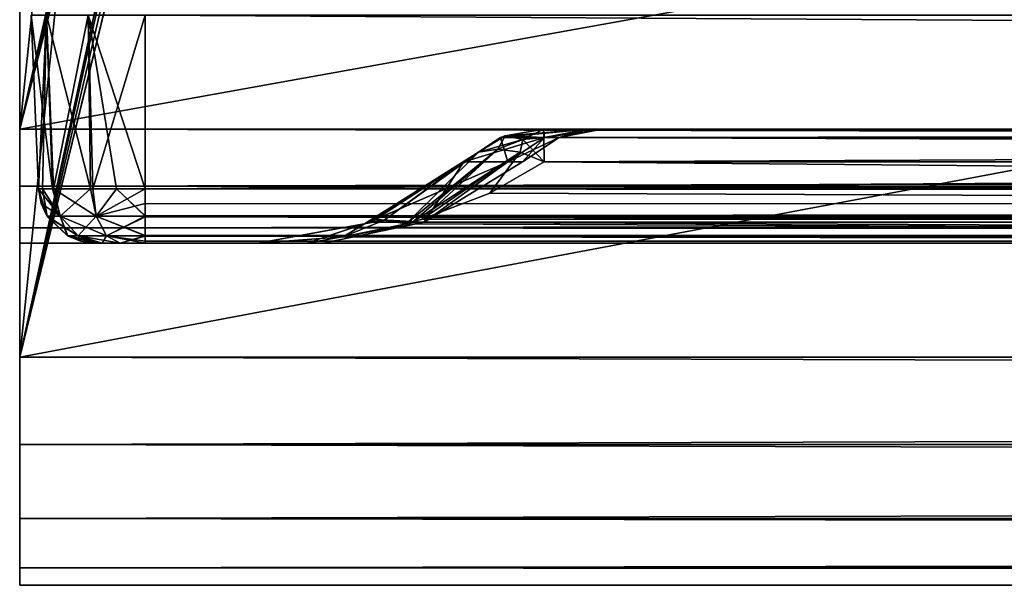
# Model space of a CAD drawing. Header units: millimetres. Extents: x -125 to 125, y -5 to 106.
# Tile 1 of 81: x -125 to -116, y -5 to 0. Entities that reach past the tile are written whole.
import ezdxf

# ---------------------------------------------------------------- set-up
doc = ezdxf.new("R2010")
doc.units = ezdxf.units.MM
doc.header["$LTSCALE"] = 65.185185
for name, color, linetype in [('2', 7, 'CONTINUOUS'), ('21', 7, 'CONTINUOUS'), ('240', 7, 'CONTINUOUS'), ('244', 7, 'CONTINUOUS'), ('245', 7, 'CONTINUOUS'), ('246', 7, 'CONTINUOUS'), ('247', 7, 'CONTINUOUS'), ('248', 7, 'CONTINUOUS'), ('250', 7, 'CONTINUOUS'), ('251', 7, 'CONTINUOUS'), ('252', 7, 'CONTINUOUS'), ('253', 7, 'CONTINUOUS'), ('254', 7, 'CONTINUOUS'), ('28', 7, 'CONTINUOUS'), ('29', 7, 'CONTINUOUS'), ('37', 7, 'CONTINUOUS'), ('68', 7, 'CONTINUOUS'), ('69', 7, 'CONTINUOUS'), ('70', 7, 'CONTINUOUS'), ('71', 7, 'CONTINUOUS'), ('72', 7, 'CONTINUOUS'), ('73', 7, 'CONTINUOUS'), ('74', 7, 'CONTINUOUS'), ('75', 7, 'CONTINUOUS'), ('76', 7, 'CONTINUOUS'), ('77', 7, 'CONTINUOUS'), ('78', 7, 'CONTINUOUS'), ('79', 7, 'CONTINUOUS'), ('80', 7, 'CONTINUOUS'), ('81', 7, 'CONTINUOUS'), ('82', 7, 'CONTINUOUS'), ('85', 7, 'CONTINUOUS'), ('86', 7, 'CONTINUOUS')]:
    doc.layers.add(name, color=color, linetype=linetype)

msp = doc.modelspace()

# ---------------------------------------------------------------- linework, layer by layer
at = {"layer": '2', "linetype": 'Continuous'}
for points in [[(123.9, -1.5218, 49.8336), (-123.9, -1.7586, 49.762), (123.9, -1.6513, 49.8106), (123.9, -1.5218, 49.8336)], [(-123.9, -1.5218, 49.8336), (-123.9, -1.7586, 49.762), (123.9, -1.5218, 49.8336), (-123.9, -1.5218, 49.8336)], [(123.9, -1.6513, 49.8106), (-123.9, -1.7586, 49.762), (123.9, -1.7623, 49.7597), (123.9, -1.6513, 49.8106)], [(-123.9, -1.7586, 49.762), (-123.9, -1.7623, 49.7597), (123.9, -1.7623, 49.7597), (-123.9, -1.7586, 49.762)], [(-123.9, -1.7623, 49.7597), (-123.9, -1.9334, 49.5834), (123.9, -1.768, 49.7561), (-123.9, -1.7623, 49.7597)], [(123.9, -1.7623, 49.7597), (-123.9, -1.7623, 49.7597), (123.9, -1.768, 49.7561), (123.9, -1.7623, 49.7597)], [(-123.9, -1.9334, 49.5834), (-41.0648, -1.9623, 49.5244), (123.9, -1.768, 49.7561), (-123.9, -1.9334, 49.5834)], [(-123.9, -1.9366, 49.5777), (-41.0648, -1.9623, 49.5244), (-123.9, -1.9334, 49.5834), (-123.9, -1.9366, 49.5777)], [(-123.9, -1.9827, 49.4644), (-41.0648, -1.9623, 49.5244), (-123.9, -1.9366, 49.5777), (-123.9, -1.9827, 49.4644)], [(-41.3469, -1.9705, 49.5032), (-41.0648, -1.9623, 49.5244), (-123.9, -1.9827, 49.4644), (-41.3469, -1.9705, 49.5032)], [(-41.4855, -1.9795, 49.4758), (-41.3469, -1.9705, 49.5032), (-123.9, -1.9827, 49.4644), (-41.4855, -1.9795, 49.4758)], [(-41.6112, -1.9888, 49.4393), (-41.4855, -1.9795, 49.4758), (-123.9, -1.9827, 49.4644), (-41.6112, -1.9888, 49.4393)], [(-123.9, -2, 49.334), (-41.6112, -1.9888, 49.4393), (-123.9, -1.9827, 49.4644), (-123.9, -2, 49.334)], [(-41.8371, -2, 49.334), (-41.6112, -1.9888, 49.4393), (-123.9, -2, 49.334), (-41.8371, -2, 49.334)]]:
    msp.add_3dface(points, dxfattribs=at)
at = {"layer": '21', "linetype": 'Continuous'}
for points in [[(-120.3952, -1.2857, 46.1317), (-60.7776, -1.8146, 46.5297), (-120.8746, -1.5604, 46.4698), (-120.3952, -1.2857, 46.1317)], [(-60.1982, -1.2857, 45.7223), (-60.7776, -1.8146, 46.5297), (-120.3952, -1.2857, 46.1317), (-60.1982, -1.2857, 45.7223)], [(-120.8746, -1.5604, 46.4698), (-60.7776, -1.8146, 46.5297), (-121.4676, -1.7899, 46.888), (-120.8746, -1.5604, 46.4698)], [(-121.608, -1.8303, 46.987), (-121.551, -1.8145, 46.9469), (-82.3844, -2, 47.5911), (-121.608, -1.8303, 46.987)], [(-60.7776, -1.8146, 46.5297), (-121.551, -1.8145, 46.9469), (-121.4676, -1.7899, 46.888), (-60.7776, -1.8146, 46.5297)], [(-121.551, -1.8145, 46.9469), (-60.7776, -1.8146, 46.5297), (-82.3844, -2, 47.5911), (-121.551, -1.8145, 46.9469)], [(-122.1596, -1.945, 47.3759), (-121.608, -1.8303, 46.987), (-82.3844, -2, 47.5911), (-122.1596, -1.945, 47.3759)], [(-122.9094, -2, 47.9044), (-122.1596, -1.945, 47.3759), (-82.3844, -2, 47.5911), (-122.9094, -2, 47.9044)]]:
    msp.add_3dface(points, dxfattribs=at)
at = {"layer": '240', "linetype": 'Continuous'}
for points in [[(-125, -1, 52.5), (-125, 104, 55.5), (-125, 102, 52.5), (-125, -1, 52.5)], [(-125, 104, -55.5), (-125, -3, -55.5), (-125, 102, -52.5), (-125, 104, -55.5)], [(-125, -3, 55.5), (-125, 104, 55.5), (-125, -1, 52.5), (-125, -3, 55.5)], [(-125, 102, -52.5), (-125, -3, -55.5), (-125, -1, -52.5), (-125, 102, -52.5)], [(-125, -1.5, 52.366), (-125, -3, 55.5), (-125, -1, 52.5), (-125, -1.5, 52.366)], [(-125, -1, -52.5), (-125, -3, -55.5), (-125, -1.5, -52.366), (-125, -1, -52.5)], [(-125, -1.5, -52.366), (-125, -3, -55.5), (-125, -1.866, -52), (-125, -1.5, -52.366)], [(-125, -1.866, 52), (-125, -3, 55.5), (-125, -1.5, 52.366), (-125, -1.866, 52)], [(-125, -1.866, -52), (-125, -3, -55.5), (-125, -2, -51.5), (-125, -1.866, -52)], [(-125, -2, 51.5), (-125, -3, 55.5), (-125, -1.866, 52), (-125, -2, 51.5)], [(-125, -2, -51.5), (-125, -3, -55.5), (-125, -2, 51.5), (-125, -2, -51.5)], [(-125, -3, -55.5), (-125, -3, 55.5), (-125, -2, 51.5), (-125, -3, -55.5)], [(-125, -3.7648, -55.348), (-125, -3, 55.5), (-125, -3, -55.5), (-125, -3.7648, -55.348)], [(-125, -3.7653, 55.3478), (-125, -3, 55.5), (-125, -3.7648, -55.348), (-125, -3.7653, 55.3478)], [(-125, -4.4135, -54.9149), (-125, -3.7653, 55.3478), (-125, -3.7648, -55.348), (-125, -4.4135, -54.9149)], [(-125, -4.4149, 54.9135), (-125, -3.7653, 55.3478), (-125, -4.4135, -54.9149), (-125, -4.4149, 54.9135)], [(-125, -4.8478, -54.2653), (-125, -4.4149, 54.9135), (-125, -4.4135, -54.9149), (-125, -4.8478, -54.2653)], [(-125, -4.848, 54.2648), (-125, -4.4149, 54.9135), (-125, -4.8478, -54.2653), (-125, -4.848, 54.2648)], [(-125, -5, -53.5), (-125, -4.848, 54.2648), (-125, -4.8478, -54.2653), (-125, -5, -53.5)], [(-125, -5, 53.5), (-125, -4.848, 54.2648), (-125, -5, -53.5), (-125, -5, 53.5)]]:
    msp.add_3dface(points, dxfattribs=at)
at = {"layer": '244', "linetype": 'Continuous'}
for points in [[(-125, -3, -55.5), (-125, 104, -55.5), (-115, 95, -55.5), (-125, -3, -55.5)], [(-115, 43, -55.5), (-125, -3, -55.5), (-115, 95, -55.5), (-115, 43, -55.5)], [(-114.866, 42.5, -55.5), (-125, -3, -55.5), (-115, 43, -55.5), (-114.866, 42.5, -55.5)], [(-114.5, 42.134, -55.5), (-125, -3, -55.5), (-114.866, 42.5, -55.5), (-114.5, 42.134, -55.5)], [(-114, 42, -55.5), (-125, -3, -55.5), (-114.5, 42.134, -55.5), (-114, 42, -55.5)], [(114, 42, -55.5), (-125, -3, -55.5), (-114, 42, -55.5), (114, 42, -55.5)], [(125, -3, -55.5), (-125, -3, -55.5), (114, 42, -55.5), (125, -3, -55.5)]]:
    msp.add_3dface(points, dxfattribs=at)
at = {"layer": '245', "linetype": 'Continuous'}
for points in [[(-125, -3, -55.5), (125, -3, -55.5), (125, -3.7653, -55.3478), (-125, -3, -55.5)], [(-125, -3.7648, -55.348), (-125, -3, -55.5), (125, -3.7653, -55.3478), (-125, -3.7648, -55.348)], [(-125, -4.4135, -54.9149), (-125, -3.7648, -55.348), (125, -3.7653, -55.3478), (-125, -4.4135, -54.9149)], [(125, -4.4149, -54.9135), (-125, -4.4135, -54.9149), (125, -3.7653, -55.3478), (125, -4.4149, -54.9135)], [(-125, -4.8478, -54.2653), (-125, -4.4135, -54.9149), (125, -4.4149, -54.9135), (-125, -4.8478, -54.2653)], [(125, -4.848, -54.2648), (-125, -4.8478, -54.2653), (125, -4.4149, -54.9135), (125, -4.848, -54.2648)], [(125, -5, -53.5), (-125, -4.8478, -54.2653), (125, -4.848, -54.2648), (125, -5, -53.5)], [(-125, -5, -53.5), (-125, -4.8478, -54.2653), (125, -5, -53.5), (-125, -5, -53.5)]]:
    msp.add_3dface(points, dxfattribs=at)
at = {"layer": '246', "linetype": 'Continuous'}
for points in [[(73.1459, -5, -2.4111), (-125, -5, 53.5), (-110.658, -5, 39.09), (73.1459, -5, -2.4111)], [(-110.658, -5, 39.09), (-125, -5, 53.5), (-111.3884, -5, 39.5785), (-110.658, -5, 39.09)], [(-111.3884, -5, 39.5785), (-125, -5, 53.5), (-112.25, -5, 39.75), (-111.3884, -5, 39.5785)], [(-112.25, -5, 39.75), (-125, -5, 53.5), (-113.111, -5, 39.5788), (-112.25, -5, 39.75)], [(-113.111, -5, 39.5788), (-125, -5, 53.5), (-113.8415, -5, 39.0905), (-113.111, -5, 39.5788)], [(-113.8415, -5, 39.0905), (-125, -5, 53.5), (-114.3287, -5, 38.361), (-113.8415, -5, 39.0905)], [(-114.3287, -5, 38.361), (-125, -5, 53.5), (-114.5, -5, 37.5001), (-114.3287, -5, 38.361)], [(-114.5, -5, 37.5001), (-125, -5, 53.5), (-114.5, -5, -37.4999), (-114.5, -5, 37.5001)], [(-125, -5, -53.5), (125, -5, -53.5), (-112.25, -5, -39.75), (-125, -5, -53.5)], [(-125, -5, -53.5), (-112.25, -5, -39.75), (-113.1116, -5, -39.5785), (-125, -5, -53.5)], [(-114.5, -5, -37.4999), (-125, -5, -53.5), (-114.329, -5, -38.3605), (-114.5, -5, -37.4999)], [(-114.329, -5, -38.3605), (-125, -5, -53.5), (-113.842, -5, -39.09), (-114.329, -5, -38.3605)], [(-113.842, -5, -39.09), (-125, -5, -53.5), (-113.1116, -5, -39.5785), (-113.842, -5, -39.09)], [(-125, -5, 53.5), (-125, -5, -53.5), (-114.5, -5, -37.4999), (-125, -5, 53.5)], [(125, -5, 53.5), (-125, -5, 53.5), (112.25, -5, 39.75), (125, -5, 53.5)], [(112.25, -5, 39.75), (-125, -5, 53.5), (111.389, -5, 39.5788), (112.25, -5, 39.75)], [(111.389, -5, 39.5788), (-125, -5, 53.5), (110.6585, -5, 39.0905), (111.389, -5, 39.5788)], [(110.6585, -5, 39.0905), (-125, -5, 53.5), (110.1713, -5, 38.361), (110.6585, -5, 39.0905)], [(110.1713, -5, 38.361), (-125, -5, 53.5), (110, -5, 37.5001), (110.1713, -5, 38.361)], [(110, -5, 37.5001), (-125, -5, 53.5), (97.7869, -5, 19.4187), (110, -5, 37.5001)], [(97.7869, -5, 19.4187), (-125, -5, 53.5), (93, -5, 20), (97.7869, -5, 19.4187)], [(93, -5, 20), (-125, -5, 53.5), (88.214, -5, 19.4189), (93, -5, 20)], [(88.214, -5, 19.4189), (-125, -5, 53.5), (83.705, -5, 17.7088), (88.214, -5, 19.4189)], [(83.705, -5, 17.7088), (-125, -5, 53.5), (79.7371, -5, 14.9698), (83.705, -5, 17.7088)], [(79.7371, -5, 14.9698), (-125, -5, 53.5), (76.5399, -5, 11.3607), (79.7371, -5, 14.9698)], [(76.5399, -5, 11.3607), (-125, -5, 53.5), (74.2996, -5, 7.0918), (76.5399, -5, 11.3607)], [(74.2996, -5, 7.0918), (-125, -5, 53.5), (73.1457, -5, 2.4098), (74.2996, -5, 7.0918)], [(73.1457, -5, 2.4098), (-125, -5, 53.5), (73.1459, -5, -2.4111), (73.1457, -5, 2.4098)]]:
    msp.add_3dface(points, dxfattribs=at)
at = {"layer": '247', "linetype": 'Continuous'}
for points in [[(-125, -3, 55.5), (-125, -3.7653, 55.3478), (125, -3, 55.5), (-125, -3, 55.5)], [(125, -3, 55.5), (-125, -3.7653, 55.3478), (125, -3.7648, 55.348), (125, -3, 55.5)], [(125, -3.7648, 55.348), (-125, -3.7653, 55.3478), (125, -4.4135, 54.9149), (125, -3.7648, 55.348)], [(-125, -3.7653, 55.3478), (-125, -4.4149, 54.9135), (125, -4.4135, 54.9149), (-125, -3.7653, 55.3478)], [(125, -4.4135, 54.9149), (-125, -4.4149, 54.9135), (125, -4.8478, 54.2653), (125, -4.4135, 54.9149)], [(-125, -4.4149, 54.9135), (-125, -4.848, 54.2648), (125, -4.8478, 54.2653), (-125, -4.4149, 54.9135)], [(-125, -5, 53.5), (125, -5, 53.5), (125, -4.8478, 54.2653), (-125, -5, 53.5)], [(-125, -4.848, 54.2648), (-125, -5, 53.5), (125, -4.8478, 54.2653), (-125, -4.848, 54.2648)]]:
    msp.add_3dface(points, dxfattribs=at)
at = {"layer": '248', "linetype": 'Continuous'}
for points in [[(-125, 104, 55.5), (-125, -3, 55.5), (-115, 43, 55.5), (-125, 104, 55.5)], [(-115, 43, 55.5), (-125, -3, 55.5), (-114.866, 42.5, 55.5), (-115, 43, 55.5)], [(-114.866, 42.5, 55.5), (-125, -3, 55.5), (-114.5, 42.134, 55.5), (-114.866, 42.5, 55.5)], [(-114.5, 42.134, 55.5), (-125, -3, 55.5), (-114, 42, 55.5), (-114.5, 42.134, 55.5)], [(-125, -3, 55.5), (125, -3, 55.5), (-114, 42, 55.5), (-125, -3, 55.5)]]:
    msp.add_3dface(points, dxfattribs=at)
at = {"layer": '250', "linetype": 'Continuous'}
for points in [[(-125, 102, -52.5), (-125, -1, -52.5), (-115, 43, -52.5), (-125, 102, -52.5)], [(-115, 43, -52.5), (-125, -1, -52.5), (-114.866, 42.5, -52.5), (-115, 43, -52.5)], [(-114.866, 42.5, -52.5), (-125, -1, -52.5), (-114.5, 42.134, -52.5), (-114.866, 42.5, -52.5)], [(-114.5, 42.134, -52.5), (-125, -1, -52.5), (-114, 42, -52.5), (-114.5, 42.134, -52.5)], [(-125, -1, -52.5), (125, -1, -52.5), (-114, 42, -52.5), (-125, -1, -52.5)]]:
    msp.add_3dface(points, dxfattribs=at)
at = {"layer": '251', "linetype": 'Continuous'}
for points in [[(125, -1, -52.5), (-125, -1.5, -52.366), (125, -1.5, -52.366), (125, -1, -52.5)], [(-125, -1, -52.5), (-125, -1.5, -52.366), (125, -1, -52.5), (-125, -1, -52.5)], [(-125, -1.5, -52.366), (-125, -1.866, -52), (125, -1.866, -52), (-125, -1.5, -52.366)], [(-125, -1.5, -52.366), (125, -1.866, -52), (125, -1.5, -52.366), (-125, -1.5, -52.366)], [(-125, -1.866, -52), (-125, -2, -51.5), (125, -1.866, -52), (-125, -1.866, -52)], [(-125, -2, -51.5), (125, -2, -51.5), (125, -1.866, -52), (-125, -2, -51.5)]]:
    msp.add_3dface(points, dxfattribs=at)
at = {"layer": '252', "linetype": 'Continuous'}
for points in [[(74.2996, -2, -7.0918), (-125, -2, -51.5), (73.1457, -2, -2.4098), (74.2996, -2, -7.0918)], [(73.1457, -2, -2.4098), (-125, -2, -51.5), (73.1459, -2, 2.4111), (73.1457, -2, -2.4098)], [(73.1459, -2, 2.4111), (-125, -2, -51.5), (-110.658, -2, -39.09), (73.1459, -2, 2.4111)], [(76.5399, -2, -11.3607), (-125, -2, -51.5), (74.2996, -2, -7.0918), (76.5399, -2, -11.3607)], [(79.7371, -2, -14.9698), (-125, -2, -51.5), (76.5399, -2, -11.3607), (79.7371, -2, -14.9698)], [(83.705, -2, -17.7088), (-125, -2, -51.5), (79.7371, -2, -14.9698), (83.705, -2, -17.7088)], [(88.214, -2, -19.4189), (-125, -2, -51.5), (83.705, -2, -17.7088), (88.214, -2, -19.4189)], [(93, -2, -20), (-125, -2, -51.5), (88.214, -2, -19.4189), (93, -2, -20)], [(112.25, -2, -39.75), (-125, -2, -51.5), (111.389, -2, -39.5788), (112.25, -2, -39.75)], [(111.389, -2, -39.5788), (-125, -2, -51.5), (110.6585, -2, -39.0905), (111.389, -2, -39.5788)], [(110.6585, -2, -39.0905), (-125, -2, -51.5), (110.1713, -2, -38.361), (110.6585, -2, -39.0905)], [(110.1713, -2, -38.361), (-125, -2, -51.5), (110, -2, -37.5001), (110.1713, -2, -38.361)], [(-125, -2, -51.5), (-114.5, -2, 37.4999), (-114.5, -2, -37.5001), (-125, -2, -51.5)], [(97.7869, -2, -19.4187), (-125, -2, -51.5), (93, -2, -20), (97.7869, -2, -19.4187)], [(-125, -2, -51.5), (97.7869, -2, -19.4187), (110, -2, -37.5001), (-125, -2, -51.5)], [(-125, -2, -51.5), (-125, -2, 51.5), (-114.5, -2, 37.4999), (-125, -2, -51.5)], [(125, -2, -51.5), (-125, -2, -51.5), (112.25, -2, -39.75), (125, -2, -51.5)], [(-114.3287, -2, -38.361), (-125, -2, -51.5), (-114.5, -2, -37.5001), (-114.3287, -2, -38.361)], [(-125, -2, 51.5), (125, -2, 51.5), (-112.25, -2, 39.75), (-125, -2, 51.5)], [(-125, -2, 51.5), (-112.25, -2, 39.75), (-113.1116, -2, 39.5785), (-125, -2, 51.5)], [(-114.5, -2, 37.4999), (-125, -2, 51.5), (-114.329, -2, 38.3605), (-114.5, -2, 37.4999)], [(-114.329, -2, 38.3605), (-125, -2, 51.5), (-113.842, -2, 39.09), (-114.329, -2, 38.3605)], [(-113.842, -2, 39.09), (-125, -2, 51.5), (-113.1116, -2, 39.5785), (-113.842, -2, 39.09)], [(-110.658, -2, -39.09), (-125, -2, -51.5), (-111.3884, -2, -39.5785), (-110.658, -2, -39.09)], [(-111.3884, -2, -39.5785), (-125, -2, -51.5), (-112.25, -2, -39.75), (-111.3884, -2, -39.5785)], [(-112.25, -2, -39.75), (-125, -2, -51.5), (-113.111, -2, -39.5788), (-112.25, -2, -39.75)], [(-113.111, -2, -39.5788), (-125, -2, -51.5), (-113.8415, -2, -39.0905), (-113.111, -2, -39.5788)], [(-113.8415, -2, -39.0905), (-125, -2, -51.5), (-114.3287, -2, -38.361), (-113.8415, -2, -39.0905)]]:
    msp.add_3dface(points, dxfattribs=at)
at = {"layer": '253', "linetype": 'Continuous'}
for points in [[(-125, -1, 52.5), (125, -1, 52.5), (125, -1.5, 52.366), (-125, -1, 52.5)], [(-125, -1.5, 52.366), (-125, -1, 52.5), (125, -1.5, 52.366), (-125, -1.5, 52.366)], [(-125, -1.866, 52), (125, -1.5, 52.366), (125, -1.866, 52), (-125, -1.866, 52)], [(-125, -1.866, 52), (-125, -1.5, 52.366), (125, -1.5, 52.366), (-125, -1.866, 52)], [(-125, -1.866, 52), (125, -1.866, 52), (125, -2, 51.5), (-125, -1.866, 52)], [(-125, -2, 51.5), (-125, -1.866, 52), (125, -2, 51.5), (-125, -2, 51.5)]]:
    msp.add_3dface(points, dxfattribs=at)
at = {"layer": '254', "linetype": 'Continuous'}
for points in [[(-125, -1, 52.5), (-125, 102, 52.5), (-115, 95, 52.5), (-125, -1, 52.5)], [(-115, 43, 52.5), (-125, -1, 52.5), (-115, 95, 52.5), (-115, 43, 52.5)], [(-114.866, 42.5, 52.5), (-125, -1, 52.5), (-115, 43, 52.5), (-114.866, 42.5, 52.5)], [(-114.5, 42.134, 52.5), (-125, -1, 52.5), (-114.866, 42.5, 52.5), (-114.5, 42.134, 52.5)], [(-114, 42, 52.5), (-125, -1, 52.5), (-114.5, 42.134, 52.5), (-114, 42, 52.5)], [(114, 42, 52.5), (-125, -1, 52.5), (-114, 42, 52.5), (114, 42, 52.5)], [(125, -1, 52.5), (-125, -1, 52.5), (114, 42, 52.5), (125, -1, 52.5)]]:
    msp.add_3dface(points, dxfattribs=at)
at = {"layer": '28', "linetype": 'Continuous'}
for points in [[(-120.3982, -1.0742, -45.8098), (-72.2395, -1.0742, -45.4605), (-120.4016, -1, -45.4319), (-120.3982, -1.0742, -45.8098)], [(-120.4016, -1, -45.4319), (-72.2395, -1.0742, -45.4605), (-60.2014, -1, -45.0225), (-120.4016, -1, -45.4319)], [(-120.3982, -1.0742, -45.8098), (-120.3952, -1.2857, -46.1317), (-60.1982, -1.2857, -45.7223), (-120.3982, -1.0742, -45.8098)], [(-72.2395, -1.0742, -45.4605), (-120.3982, -1.0742, -45.8098), (-60.1982, -1.2857, -45.7223), (-72.2395, -1.0742, -45.4605)]]:
    msp.add_3dface(points, dxfattribs=at)
at = {"layer": '29', "linetype": 'Continuous'}
for points in [[(-60.7776, -1.8146, -46.5297), (-120.3952, -1.2857, -46.1317), (-120.8747, -1.5605, -46.4699), (-60.7776, -1.8146, -46.5297)], [(-60.1982, -1.2857, -45.7223), (-120.3952, -1.2857, -46.1317), (-60.7776, -1.8146, -46.5297), (-60.1982, -1.2857, -45.7223)], [(-121.4677, -1.79, -46.8881), (-60.7776, -1.8146, -46.5297), (-120.8747, -1.5605, -46.4699), (-121.4677, -1.79, -46.8881)], [(-121.608, -1.8303, -46.987), (-82.3844, -2, -47.5911), (-121.551, -1.8145, -46.9469), (-121.608, -1.8303, -46.987)], [(-121.551, -1.8145, -46.9469), (-60.7776, -1.8146, -46.5297), (-121.4677, -1.79, -46.8881), (-121.551, -1.8145, -46.9469)], [(-121.551, -1.8145, -46.9469), (-82.3844, -2, -47.5911), (-60.7776, -1.8146, -46.5297), (-121.551, -1.8145, -46.9469)], [(-122.1596, -1.945, -47.3759), (-82.3844, -2, -47.5911), (-121.608, -1.8303, -46.987), (-122.1596, -1.945, -47.3759)], [(-122.9094, -2, -47.9044), (-82.3844, -2, -47.5911), (-122.1596, -1.945, -47.3759), (-122.9094, -2, -47.9044)]]:
    msp.add_3dface(points, dxfattribs=at)
at = {"layer": '37', "linetype": 'Continuous'}
for points in [[(123.9, -1.5218, -49.8336), (123.9, -1.7586, -49.762), (-123.9, -1.5218, -49.8336), (123.9, -1.5218, -49.8336)], [(-123.9, -1.5218, -49.8336), (123.9, -1.7586, -49.762), (-123.9, -1.6513, -49.8106), (-123.9, -1.5218, -49.8336)], [(-123.9, -1.6513, -49.8106), (123.9, -1.7586, -49.762), (-123.9, -1.7623, -49.7597), (-123.9, -1.6513, -49.8106)], [(123.9, -1.7586, -49.762), (123.9, -1.7623, -49.7597), (-123.9, -1.7623, -49.7597), (123.9, -1.7586, -49.762)], [(123.9, -1.7623, -49.7597), (123.9, -1.9334, -49.5834), (-123.9, -1.768, -49.7561), (123.9, -1.7623, -49.7597)], [(-123.9, -1.7623, -49.7597), (123.9, -1.7623, -49.7597), (-123.9, -1.768, -49.7561), (-123.9, -1.7623, -49.7597)], [(-38.9352, -1.9623, -49.5244), (-41.0648, -1.9623, -49.5244), (-123.9, -1.768, -49.7561), (-38.9352, -1.9623, -49.5244)], [(38.9352, -1.9623, -49.5244), (-123.9, -1.768, -49.7561), (41.0648, -1.9623, -49.5244), (38.9352, -1.9623, -49.5244)], [(38.9352, -1.9623, -49.5244), (-38.9352, -1.9623, -49.5244), (-123.9, -1.768, -49.7561), (38.9352, -1.9623, -49.5244)], [(123.9, -1.9334, -49.5834), (41.0648, -1.9623, -49.5244), (-123.9, -1.768, -49.7561), (123.9, -1.9334, -49.5834)], [(-123.9, -1.9366, -49.5777), (-123.9, -1.768, -49.7561), (-41.0648, -1.9623, -49.5244), (-123.9, -1.9366, -49.5777)], [(-123.9, -1.9388, -49.5737), (-123.9, -1.9366, -49.5777), (-41.0648, -1.9623, -49.5244), (-123.9, -1.9388, -49.5737)], [(-123.9, -1.9388, -49.5737), (-41.8371, -2, -49.334), (-123.9, -2, -49.334), (-123.9, -1.9388, -49.5737)], [(-41.6112, -1.9888, -49.4393), (-41.8371, -2, -49.334), (-123.9, -1.9388, -49.5737), (-41.6112, -1.9888, -49.4393)], [(-41.0648, -1.9623, -49.5244), (-41.3469, -1.9705, -49.5032), (-123.9, -1.9388, -49.5737), (-41.0648, -1.9623, -49.5244)], [(-41.3469, -1.9705, -49.5032), (-41.4856, -1.9795, -49.4758), (-123.9, -1.9388, -49.5737), (-41.3469, -1.9705, -49.5032)], [(-41.4856, -1.9795, -49.4758), (-41.6112, -1.9888, -49.4393), (-123.9, -1.9388, -49.5737), (-41.4856, -1.9795, -49.4758)]]:
    msp.add_3dface(points, dxfattribs=at)
at = {"layer": '68', "linetype": 'Continuous'}
for points in [[(123.9, -1.5218, 49.8336), (123.9, 0, 49.9), (-123.9, 0, 49.9), (123.9, -1.5218, 49.8336)], [(-123.9, -1.5218, 49.8336), (123.9, -1.5218, 49.8336), (-123.9, 0, 49.9), (-123.9, -1.5218, 49.8336)]]:
    msp.add_3dface(points, dxfattribs=at)
at = {"layer": '69', "linetype": 'Continuous'}
for points in [[(-124.766, 0, 49.4), (-124.9, 0, 48.9), (-124.7131, -1.5218, 49.3586), (-124.766, 0, 49.4)], [(-124.9, 0, 48.9), (-124.8336, -1.5218, 48.9), (-124.7131, -1.5218, 49.3586), (-124.9, 0, 48.9)], [(-124.3782, -1.5218, 49.7018), (-124.766, 0, 49.4), (-124.7131, -1.5218, 49.3586), (-124.3782, -1.5218, 49.7018)], [(-124.4, 0, 49.766), (-124.766, 0, 49.4), (-124.3782, -1.5218, 49.7018), (-124.4, 0, 49.766)], [(-124.1496, -1.5218, 49.7996), (-124.4, 0, 49.766), (-124.3782, -1.5218, 49.7018), (-124.1496, -1.5218, 49.7996)], [(-123.9, -1.5218, 49.8336), (-123.9, 0, 49.9), (-124.4, 0, 49.766), (-123.9, -1.5218, 49.8336)], [(-123.9, -1.5218, 49.8336), (-124.4, 0, 49.766), (-124.1496, -1.5218, 49.7996), (-123.9, -1.5218, 49.8336)]]:
    msp.add_3dface(points, dxfattribs=at)
at = {"layer": '70', "linetype": 'Continuous'}
for points in [[(-124.6445, -1.7623, 49.3299), (-124.8336, -1.5218, 48.9), (-124.8106, -1.6513, 48.9), (-124.6445, -1.7623, 49.3299)], [(-124.7131, -1.5218, 49.3586), (-124.8336, -1.5218, 48.9), (-124.6445, -1.7623, 49.3299), (-124.7131, -1.5218, 49.3586)], [(-124.3782, -1.5218, 49.7018), (-124.7131, -1.5218, 49.3586), (-124.6445, -1.7623, 49.3299), (-124.3782, -1.5218, 49.7018)], [(-124.3782, -1.5218, 49.7018), (-124.6445, -1.7623, 49.3299), (-124.3299, -1.7623, 49.6445), (-124.3782, -1.5218, 49.7018)], [(-124.1496, -1.5218, 49.7996), (-124.3782, -1.5218, 49.7018), (-124.3299, -1.7623, 49.6445), (-124.1496, -1.5218, 49.7996)], [(-123.9, -1.7623, 49.7597), (-124.1496, -1.5218, 49.7996), (-124.3299, -1.7623, 49.6445), (-123.9, -1.7623, 49.7597)], [(-123.9, -1.7623, 49.7597), (-123.9, -1.7586, 49.762), (-124.1496, -1.5218, 49.7996), (-123.9, -1.7623, 49.7597)], [(-123.9, -1.7586, 49.762), (-123.9, -1.5218, 49.8336), (-124.1496, -1.5218, 49.7996), (-123.9, -1.7586, 49.762)], [(-124.7597, -1.7623, 48.9), (-124.6445, -1.7623, 49.3299), (-124.8106, -1.6513, 48.9), (-124.7597, -1.7623, 48.9)], [(-124.7597, -1.7623, 48.9), (-124.4869, -1.9366, 49.2389), (-124.6445, -1.7623, 49.3299), (-124.7597, -1.7623, 48.9)], [(-124.7561, -1.768, 48.9), (-124.4869, -1.9366, 49.2389), (-124.7597, -1.7623, 48.9), (-124.7561, -1.768, 48.9)], [(-124.5777, -1.9366, 48.9), (-124.4869, -1.9366, 49.2389), (-124.7561, -1.768, 48.9), (-124.5777, -1.9366, 48.9)], [(-124.6445, -1.7623, 49.3299), (-124.2389, -1.9366, 49.4869), (-124.3299, -1.7623, 49.6445), (-124.6445, -1.7623, 49.3299)], [(-124.4869, -1.9366, 49.2389), (-124.2389, -1.9366, 49.4869), (-124.6445, -1.7623, 49.3299), (-124.4869, -1.9366, 49.2389)], [(-124.2389, -1.9366, 49.4869), (-123.9, -1.9366, 49.5777), (-124.3299, -1.7623, 49.6445), (-124.2389, -1.9366, 49.4869)], [(-123.9, -1.9366, 49.5777), (-123.9, -1.9334, 49.5834), (-124.3299, -1.7623, 49.6445), (-123.9, -1.9366, 49.5777)], [(-123.9, -1.9334, 49.5834), (-123.9, -1.7623, 49.7597), (-124.3299, -1.7623, 49.6445), (-123.9, -1.9334, 49.5834)], [(-124.4869, -1.9366, 49.2389), (-124.5777, -1.9366, 48.9), (-124.2758, -2, 49.1171), (-124.4869, -1.9366, 49.2389)], [(-124.5777, -1.9366, 48.9), (-124.5737, -1.9388, 48.9), (-124.2758, -2, 49.1171), (-124.5777, -1.9366, 48.9)], [(-124.5737, -1.9388, 48.9), (-124.334, -2, 48.9), (-124.2758, -2, 49.1171), (-124.5737, -1.9388, 48.9)], [(-124.1171, -2, 49.2758), (-124.4869, -1.9366, 49.2389), (-124.2758, -2, 49.1171), (-124.1171, -2, 49.2758)], [(-124.2389, -1.9366, 49.4869), (-124.4869, -1.9366, 49.2389), (-124.1171, -2, 49.2758), (-124.2389, -1.9366, 49.4869)], [(-123.9, -1.9827, 49.4644), (-123.9, -1.9366, 49.5777), (-124.2389, -1.9366, 49.4869), (-123.9, -1.9827, 49.4644)], [(-123.9, -2, 49.334), (-124.2389, -1.9366, 49.4869), (-124.1171, -2, 49.2758), (-123.9, -2, 49.334)], [(-123.9, -2, 49.334), (-123.9, -1.9827, 49.4644), (-124.2389, -1.9366, 49.4869), (-123.9, -2, 49.334)]]:
    msp.add_3dface(points, dxfattribs=at)
at = {"layer": '71', "linetype": 'Continuous'}
for points in [[(-122.3355, -2), (-122.479, -2, 23.9539), (-124.334, -2, -48.9), (-122.3355, -2)], [(-41.9986, -2, 49.0415), (-124.334, -2, 48.9), (-42.0544, -2, 48.712), (-41.9986, -2, 49.0415)], [(-124.2758, -2, 49.1171), (-124.334, -2, 48.9), (-41.9986, -2, 49.0415), (-124.2758, -2, 49.1171)], [(-122.9094, -2, 47.9044), (-124.334, -2, 48.9), (-124.334, -2, -48.9), (-122.9094, -2, 47.9044)], [(-124.334, -2, 48.9), (-122.9094, -2, 47.9044), (-42.0544, -2, 48.712), (-124.334, -2, 48.9)], [(-122.479, -2, 23.9539), (-122.9094, -2, 47.9044), (-124.334, -2, -48.9), (-122.479, -2, 23.9539)], [(-42.0544, -2, -48.712), (-42.0544, -2, -47.9956), (-124.334, -2, -48.9), (-42.0544, -2, -48.712)], [(-122.9094, -2, -47.9044), (-122.479, -2, -23.9539), (-124.334, -2, -48.9), (-122.9094, -2, -47.9044)], [(-41.9986, -2, -49.0415), (-42.0544, -2, -48.712), (-124.334, -2, -48.9), (-41.9986, -2, -49.0415)], [(-122.479, -2, -23.9539), (-122.3355, -2), (-124.334, -2, -48.9), (-122.479, -2, -23.9539)], [(-124.2758, -2, -49.1171), (-41.9986, -2, -49.0415), (-124.334, -2, -48.9), (-124.2758, -2, -49.1171)], [(-42.0544, -2, -47.9956), (-122.9094, -2, -47.9044), (-124.334, -2, -48.9), (-42.0544, -2, -47.9956)], [(-41.8371, -2, 49.334), (-124.1171, -2, 49.2758), (-124.2758, -2, 49.1171), (-41.8371, -2, 49.334)], [(-41.8371, -2, 49.334), (-124.2758, -2, 49.1171), (-41.9986, -2, 49.0415), (-41.8371, -2, 49.334)], [(-124.1171, -2, -49.2758), (-41.9986, -2, -49.0415), (-124.2758, -2, -49.1171), (-124.1171, -2, -49.2758)], [(-41.8371, -2, 49.334), (-123.9, -2, 49.334), (-124.1171, -2, 49.2758), (-41.8371, -2, 49.334)], [(-123.9, -2, -49.334), (-41.9986, -2, -49.0415), (-124.1171, -2, -49.2758), (-123.9, -2, -49.334)], [(-123.9, -2, -49.334), (-41.8371, -2, -49.334), (-41.9986, -2, -49.0415), (-123.9, -2, -49.334)], [(-122.9094, -2, 47.9044), (-82.3844, -2, 47.5911), (-42.0043, -2, 47.6828), (-122.9094, -2, 47.9044)], [(-42.0544, -2, 47.9956), (-122.9094, -2, 47.9044), (-42.0043, -2, 47.6828), (-42.0544, -2, 47.9956)], [(-122.9094, -2, 47.9044), (-42.0544, -2, 47.9956), (-42.0544, -2, 48.712), (-122.9094, -2, 47.9044)], [(-82.3844, -2, -47.5911), (-122.9094, -2, -47.9044), (-42.0043, -2, -47.6828), (-82.3844, -2, -47.5911)], [(-42.0043, -2, -47.6828), (-122.9094, -2, -47.9044), (-42.0544, -2, -47.9956), (-42.0043, -2, -47.6828)]]:
    msp.add_3dface(points, dxfattribs=at)
at = {"layer": '72', "linetype": 'Continuous'}
for points in [[(-121.9323, -1.8145, -46.56), (-120.7147, -1.2857, -22.7095), (-121.4508, -1.8146, -15.5228), (-121.9323, -1.8145, -46.56)], [(-121.8765, -1.7917, -46.4832), (-120.7147, -1.2857, -22.7095), (-121.9323, -1.8145, -46.56), (-121.8765, -1.7917, -46.4832)], [(-121.1013, -1.2857, -45.416), (-120.7147, -1.2857, -22.7095), (-121.8765, -1.7917, -46.4832), (-121.1013, -1.2857, -45.416)], [(-121.4508, -1.8146, 15.5228), (-121.1013, -1.2857, 45.416), (-121.8759, -1.7914, 46.4824), (-121.4508, -1.8146, 15.5228)], [(-120.7147, -1.2857, -22.7095), (-120.5859, -1.2857, 0), (-121.4508, -1.8146, -15.5228), (-120.7147, -1.2857, -22.7095)], [(-120.5859, -1.2857, 0), (-120.7147, -1.2857, 22.7095), (-121.4508, -1.8146, 15.5228), (-120.5859, -1.2857, 0)], [(-120.7147, -1.2857, 22.7095), (-121.1013, -1.2857, 45.416), (-121.4508, -1.8146, 15.5228), (-120.7147, -1.2857, 22.7095)], [(-121.4508, -1.8146, -15.5228), (-120.5859, -1.2857, 0), (-121.4508, -1.8146, 15.5228), (-121.4508, -1.8146, -15.5228)], [(-122.479, -2, -23.9539), (-121.9323, -1.8145, -46.56), (-121.4508, -1.8146, -15.5228), (-122.479, -2, -23.9539)], [(-121.9323, -1.8145, -46.56), (-122.479, -2, -23.9539), (-121.9729, -1.8301, -46.6158), (-121.9323, -1.8145, -46.56)], [(-122.479, -2, 23.9539), (-121.4508, -1.8146, 15.5228), (-121.9323, -1.8145, 46.56), (-122.479, -2, 23.9539)], [(-122.479, -2, 23.9539), (-121.9323, -1.8145, 46.56), (-121.9729, -1.8301, 46.6159), (-122.479, -2, 23.9539)], [(-122.479, -2, 23.9539), (-122.3355, -2), (-121.4508, -1.8146, 15.5228), (-122.479, -2, 23.9539)], [(-122.3355, -2), (-122.479, -2, -23.9539), (-121.4508, -1.8146, -15.5228), (-122.3355, -2)], [(-122.3355, -2), (-121.4508, -1.8146, -15.5228), (-121.4508, -1.8146, 15.5228), (-122.3355, -2)], [(-121.9323, -1.8145, 46.56), (-121.4508, -1.8146, 15.5228), (-121.8759, -1.7914, 46.4824), (-121.9323, -1.8145, 46.56)], [(-122.9094, -2, 47.9044), (-122.479, -2, 23.9539), (-121.9729, -1.8301, 46.6159), (-122.9094, -2, 47.9044)], [(-122.479, -2, -23.9539), (-122.9094, -2, -47.9044), (-121.9729, -1.8301, -46.6158), (-122.479, -2, -23.9539)]]:
    msp.add_3dface(points, dxfattribs=at)
at = {"layer": '73', "linetype": 'Continuous'}
for points in [[(-120.0149, -1, -22.7174), (-120.7794, -1.0742, -45.4233), (-120.7387, -1.0586, -45.4242), (-120.0149, -1, -22.7174)], [(-120.3929, -1.0742, -22.7131), (-120.7794, -1.0742, -45.4233), (-120.0149, -1, -22.7174), (-120.3929, -1.0742, -22.7131)], [(-120.3929, -1.0742, 22.7131), (-120.4016, -1, 45.4319), (-120.7387, -1.0586, 45.4242), (-120.3929, -1.0742, 22.7131)], [(-120.4016, -1, -45.4319), (-120.0149, -1, -22.7174), (-120.7387, -1.0586, -45.4242), (-120.4016, -1, -45.4319)], [(-120.4016, -1, 45.4319), (-120.3929, -1.0742, 22.7131), (-120.0149, -1, 22.7174), (-120.4016, -1, 45.4319)], [(-119.886, -1), (-120.3929, -1.0742, -22.7131), (-120.0149, -1, -22.7174), (-119.886, -1)], [(-120.264, -1.0742, 0), (-120.3929, -1.0742, -22.7131), (-119.886, -1), (-120.264, -1.0742, 0)], [(-120.3929, -1.0742, 22.7131), (-120.264, -1.0742, 0), (-120.0149, -1, 22.7174), (-120.3929, -1.0742, 22.7131)], [(-120.0149, -1, 22.7174), (-120.264, -1.0742, 0), (-119.886, -1), (-120.0149, -1, 22.7174)], [(-121.1013, -1.2857, 45.416), (-120.7147, -1.2857, 22.7095), (-120.7794, -1.0742, 45.4233), (-121.1013, -1.2857, 45.416)], [(-120.3929, -1.0742, -22.7131), (-121.1013, -1.2857, -45.416), (-120.7794, -1.0742, -45.4233), (-120.3929, -1.0742, -22.7131)], [(-120.7147, -1.2857, -22.7095), (-121.1013, -1.2857, -45.416), (-120.3929, -1.0742, -22.7131), (-120.7147, -1.2857, -22.7095)], [(-120.7794, -1.0742, 45.4233), (-120.3929, -1.0742, 22.7131), (-120.7387, -1.0586, 45.4242), (-120.7794, -1.0742, 45.4233)], [(-120.7794, -1.0742, 45.4233), (-120.7147, -1.2857, 22.7095), (-120.3929, -1.0742, 22.7131), (-120.7794, -1.0742, 45.4233)], [(-120.5859, -1.2857, 0), (-120.7147, -1.2857, -22.7095), (-120.264, -1.0742, 0), (-120.5859, -1.2857, 0)], [(-120.264, -1.0742, 0), (-120.7147, -1.2857, -22.7095), (-120.3929, -1.0742, -22.7131), (-120.264, -1.0742, 0)], [(-120.7147, -1.2857, 22.7095), (-120.5859, -1.2857, 0), (-120.3929, -1.0742, 22.7131), (-120.7147, -1.2857, 22.7095)], [(-120.3929, -1.0742, 22.7131), (-120.5859, -1.2857, 0), (-120.264, -1.0742, 0), (-120.3929, -1.0742, 22.7131)]]:
    msp.add_3dface(points, dxfattribs=at)
at = {"layer": '74', "linetype": 'Continuous'}
for points in [[(-120.7387, -1.0586, 45.4242), (-120.4016, -1, 45.4319), (-120.5842, -1.0916, 45.8079), (-120.7387, -1.0586, 45.4242)], [(-120.5842, -1.0916, 45.8079), (-120.4016, -1, 45.4319), (-120.3982, -1.0742, 45.8098), (-120.5842, -1.0916, 45.8079)], [(-121.1013, -1.2857, 45.416), (-120.7794, -1.0742, 45.4233), (-120.9716, -1.2022, 45.6285), (-121.1013, -1.2857, 45.416)], [(-120.9716, -1.2022, 45.6285), (-120.7387, -1.0586, 45.4242), (-120.5842, -1.0916, 45.8079), (-120.9716, -1.2022, 45.6285)], [(-120.7794, -1.0742, 45.4233), (-120.7387, -1.0586, 45.4242), (-120.9716, -1.2022, 45.6285), (-120.7794, -1.0742, 45.4233)], [(-120.8026, -1.1737, 45.8274), (-120.9716, -1.2022, 45.6285), (-120.5842, -1.0916, 45.8079), (-120.8026, -1.1737, 45.8274)], [(-120.606, -1.2022, 45.9991), (-120.8026, -1.1737, 45.8274), (-120.5842, -1.0916, 45.8079), (-120.606, -1.2022, 45.9991)], [(-120.3952, -1.2857, 46.1317), (-120.606, -1.2022, 45.9991), (-120.5842, -1.0916, 45.8079), (-120.3952, -1.2857, 46.1317)], [(-120.3952, -1.2857, 46.1317), (-120.5842, -1.0916, 45.8079), (-120.3982, -1.0742, 45.8098), (-120.3952, -1.2857, 46.1317)]]:
    msp.add_3dface(points, dxfattribs=at)
at = {"layer": '75', "linetype": 'Continuous'}
for points in [[(-121.9729, -1.8301, 46.6159), (-120.9716, -1.2022, 45.6285), (-121.8008, -1.7972, 46.8052), (-121.9729, -1.8301, 46.6159)], [(-121.9729, -1.8301, 46.6159), (-121.9323, -1.8145, 46.56), (-120.9716, -1.2022, 45.6285), (-121.9729, -1.8301, 46.6159)], [(-121.9323, -1.8145, 46.56), (-121.8759, -1.7914, 46.4824), (-120.9716, -1.2022, 45.6285), (-121.9323, -1.8145, 46.56)], [(-121.8759, -1.7914, 46.4824), (-121.1013, -1.2857, 45.416), (-120.9716, -1.2022, 45.6285), (-121.8759, -1.7914, 46.4824)], [(-120.9716, -1.2022, 45.6285), (-121.608, -1.8303, 46.987), (-121.8008, -1.7972, 46.8052), (-120.9716, -1.2022, 45.6285)], [(-121.608, -1.8303, 46.987), (-120.9716, -1.2022, 45.6285), (-120.8026, -1.1737, 45.8274), (-121.608, -1.8303, 46.987)], [(-121.551, -1.8145, 46.9469), (-121.608, -1.8303, 46.987), (-120.8026, -1.1737, 45.8274), (-121.551, -1.8145, 46.9469)], [(-121.551, -1.8145, 46.9469), (-120.8026, -1.1737, 45.8274), (-120.606, -1.2022, 45.9991), (-121.551, -1.8145, 46.9469)], [(-121.4676, -1.7899, 46.888), (-121.551, -1.8145, 46.9469), (-120.606, -1.2022, 45.9991), (-121.4676, -1.7899, 46.888)], [(-120.8746, -1.5604, 46.4698), (-121.4676, -1.7899, 46.888), (-120.606, -1.2022, 45.9991), (-120.8746, -1.5604, 46.4698)], [(-120.3952, -1.2857, 46.1317), (-120.8746, -1.5604, 46.4698), (-120.606, -1.2022, 45.9991), (-120.3952, -1.2857, 46.1317)], [(-122.1596, -1.945, 47.3759), (-122.9094, -2, 47.9044), (-121.8008, -1.7972, 46.8052), (-122.1596, -1.945, 47.3759)], [(-122.9094, -2, 47.9044), (-121.9729, -1.8301, 46.6159), (-121.8008, -1.7972, 46.8052), (-122.9094, -2, 47.9044)], [(-121.608, -1.8303, 46.987), (-122.1596, -1.945, 47.3759), (-121.8008, -1.7972, 46.8052), (-121.608, -1.8303, 46.987)]]:
    msp.add_3dface(points, dxfattribs=at)
at = {"layer": '76', "linetype": 'Continuous'}
for points in [[(-120.3982, -1.0742, 45.8098), (-120.4016, -1, 45.4319), (-60.2014, -1, 45.0225), (-120.3982, -1.0742, 45.8098)], [(-72.2395, -1.0742, 45.4605), (-120.3982, -1.0742, 45.8098), (-60.2014, -1, 45.0225), (-72.2395, -1.0742, 45.4605)], [(-120.3952, -1.2857, 46.1317), (-120.3982, -1.0742, 45.8098), (-72.2395, -1.0742, 45.4605), (-120.3952, -1.2857, 46.1317)], [(-60.1982, -1.2857, 45.7223), (-120.3952, -1.2857, 46.1317), (-72.2395, -1.0742, 45.4605), (-60.1982, -1.2857, 45.7223)]]:
    msp.add_3dface(points, dxfattribs=at)
at = {"layer": '77', "linetype": 'Continuous'}
for points in [[(-120.4016, -1, 45.4319), (-60.2014, -1, -45.0225), (-60.2014, -1, 45.0225), (-120.4016, -1, 45.4319)], [(-60.2014, -1, -45.0225), (-120.4016, -1, 45.4319), (-120.0149, -1, 22.7174), (-60.2014, -1, -45.0225)], [(-120.4016, -1, -45.4319), (-60.2014, -1, -45.0225), (-120.0149, -1, -22.7174), (-120.4016, -1, -45.4319)], [(-60.2014, -1, -45.0225), (-119.886, -1), (-120.0149, -1, -22.7174), (-60.2014, -1, -45.0225)], [(-60.2014, -1, -45.0225), (-120.0149, -1, 22.7174), (-119.886, -1), (-60.2014, -1, -45.0225)]]:
    msp.add_3dface(points, dxfattribs=at)
at = {"layer": '78', "linetype": 'Continuous'}
for points in [[(-120.4016, -1, -45.4319), (-120.7387, -1.0586, -45.4242), (-120.5842, -1.0916, -45.8079), (-120.4016, -1, -45.4319)], [(-120.3982, -1.0742, -45.8098), (-120.4016, -1, -45.4319), (-120.5842, -1.0916, -45.8079), (-120.3982, -1.0742, -45.8098)], [(-120.7794, -1.0742, -45.4233), (-121.1013, -1.2857, -45.416), (-120.9715, -1.2022, -45.6285), (-120.7794, -1.0742, -45.4233)], [(-120.8026, -1.1737, -45.8274), (-120.7387, -1.0586, -45.4242), (-120.9715, -1.2022, -45.6285), (-120.8026, -1.1737, -45.8274)], [(-120.7387, -1.0586, -45.4242), (-120.7794, -1.0742, -45.4233), (-120.9715, -1.2022, -45.6285), (-120.7387, -1.0586, -45.4242)], [(-120.5842, -1.0916, -45.8079), (-120.7387, -1.0586, -45.4242), (-120.8026, -1.1737, -45.8274), (-120.5842, -1.0916, -45.8079)], [(-120.606, -1.2022, -45.9991), (-120.5842, -1.0916, -45.8079), (-120.8026, -1.1737, -45.8274), (-120.606, -1.2022, -45.9991)], [(-120.3952, -1.2857, -46.1317), (-120.5842, -1.0916, -45.8079), (-120.606, -1.2022, -45.9991), (-120.3952, -1.2857, -46.1317)], [(-120.3952, -1.2857, -46.1317), (-120.3982, -1.0742, -45.8098), (-120.5842, -1.0916, -45.8079), (-120.3952, -1.2857, -46.1317)]]:
    msp.add_3dface(points, dxfattribs=at)
at = {"layer": '79', "linetype": 'Continuous'}
for points in [[(-120.9715, -1.2022, -45.6285), (-121.1013, -1.2857, -45.416), (-121.8008, -1.7972, -46.8052), (-120.9715, -1.2022, -45.6285)], [(-121.608, -1.8303, -46.987), (-120.9715, -1.2022, -45.6285), (-121.8008, -1.7972, -46.8052), (-121.608, -1.8303, -46.987)], [(-121.608, -1.8303, -46.987), (-121.551, -1.8145, -46.9469), (-120.8026, -1.1737, -45.8274), (-121.608, -1.8303, -46.987)], [(-121.608, -1.8303, -46.987), (-120.8026, -1.1737, -45.8274), (-120.9715, -1.2022, -45.6285), (-121.608, -1.8303, -46.987)], [(-121.551, -1.8145, -46.9469), (-121.4677, -1.79, -46.8881), (-120.8026, -1.1737, -45.8274), (-121.551, -1.8145, -46.9469)], [(-121.4677, -1.79, -46.8881), (-120.606, -1.2022, -45.9991), (-120.8026, -1.1737, -45.8274), (-121.4677, -1.79, -46.8881)], [(-121.4677, -1.79, -46.8881), (-120.8747, -1.5605, -46.4699), (-120.606, -1.2022, -45.9991), (-121.4677, -1.79, -46.8881)], [(-120.8747, -1.5605, -46.4699), (-120.3952, -1.2857, -46.1317), (-120.606, -1.2022, -45.9991), (-120.8747, -1.5605, -46.4699)], [(-121.1013, -1.2857, -45.416), (-121.8765, -1.7917, -46.4832), (-121.8008, -1.7972, -46.8052), (-121.1013, -1.2857, -45.416)], [(-122.1596, -1.945, -47.3759), (-121.608, -1.8303, -46.987), (-121.8008, -1.7972, -46.8052), (-122.1596, -1.945, -47.3759)], [(-121.9729, -1.8301, -46.6158), (-122.1596, -1.945, -47.3759), (-121.8008, -1.7972, -46.8052), (-121.9729, -1.8301, -46.6158)], [(-121.9323, -1.8145, -46.56), (-121.9729, -1.8301, -46.6158), (-121.8008, -1.7972, -46.8052), (-121.9323, -1.8145, -46.56)], [(-121.8765, -1.7917, -46.4832), (-121.9323, -1.8145, -46.56), (-121.8008, -1.7972, -46.8052), (-121.8765, -1.7917, -46.4832)], [(-122.9094, -2, -47.9044), (-122.1596, -1.945, -47.3759), (-121.9729, -1.8301, -46.6158), (-122.9094, -2, -47.9044)]]:
    msp.add_3dface(points, dxfattribs=at)
at = {"layer": '80', "linetype": 'Continuous'}
for points in [[(-124.8336, -1.5218, -48.9), (-124.7996, -1.5218, -49.1496), (-124.762, -1.7586, -48.9), (-124.8336, -1.5218, -48.9)], [(-124.6445, -1.7623, -49.3299), (-124.7597, -1.7623, -48.9), (-124.7996, -1.5218, -49.1496), (-124.6445, -1.7623, -49.3299)], [(-124.7018, -1.5218, -49.3782), (-124.6445, -1.7623, -49.3299), (-124.7996, -1.5218, -49.1496), (-124.7018, -1.5218, -49.3782)], [(-124.7996, -1.5218, -49.1496), (-124.7597, -1.7623, -48.9), (-124.762, -1.7586, -48.9), (-124.7996, -1.5218, -49.1496)], [(-124.3299, -1.7623, -49.6445), (-124.6445, -1.7623, -49.3299), (-124.7018, -1.5218, -49.3782), (-124.3299, -1.7623, -49.6445)], [(-124.3586, -1.5218, -49.7131), (-124.3299, -1.7623, -49.6445), (-124.7018, -1.5218, -49.3782), (-124.3586, -1.5218, -49.7131)], [(-123.9, -1.5218, -49.8336), (-124.3299, -1.7623, -49.6445), (-124.3586, -1.5218, -49.7131), (-123.9, -1.5218, -49.8336)], [(-123.9, -1.5218, -49.8336), (-123.9, -1.6513, -49.8106), (-124.3299, -1.7623, -49.6445), (-123.9, -1.5218, -49.8336)], [(-123.9, -1.6513, -49.8106), (-123.9, -1.7623, -49.7597), (-124.3299, -1.7623, -49.6445), (-123.9, -1.6513, -49.8106)], [(-124.7597, -1.7623, -48.9), (-124.6445, -1.7623, -49.3299), (-124.5834, -1.9334, -48.9), (-124.7597, -1.7623, -48.9)], [(-124.4869, -1.9366, -49.2389), (-124.5777, -1.9366, -48.9), (-124.6445, -1.7623, -49.3299), (-124.4869, -1.9366, -49.2389)], [(-124.3299, -1.7623, -49.6445), (-124.4869, -1.9366, -49.2389), (-124.6445, -1.7623, -49.3299), (-124.3299, -1.7623, -49.6445)], [(-124.6445, -1.7623, -49.3299), (-124.5777, -1.9366, -48.9), (-124.5834, -1.9334, -48.9), (-124.6445, -1.7623, -49.3299)], [(-124.2389, -1.9366, -49.4869), (-124.4869, -1.9366, -49.2389), (-124.3299, -1.7623, -49.6445), (-124.2389, -1.9366, -49.4869)], [(-123.9, -1.7623, -49.7597), (-124.2389, -1.9366, -49.4869), (-124.3299, -1.7623, -49.6445), (-123.9, -1.7623, -49.7597)], [(-123.9, -1.7623, -49.7597), (-123.9, -1.768, -49.7561), (-124.2389, -1.9366, -49.4869), (-123.9, -1.7623, -49.7597)], [(-123.9, -1.768, -49.7561), (-123.9, -1.9366, -49.5777), (-124.2389, -1.9366, -49.4869), (-123.9, -1.768, -49.7561)], [(-124.5777, -1.9366, -48.9), (-124.4869, -1.9366, -49.2389), (-124.4644, -1.9827, -48.9), (-124.5777, -1.9366, -48.9)], [(-124.4869, -1.9366, -49.2389), (-124.334, -2, -48.9), (-124.4644, -1.9827, -48.9), (-124.4869, -1.9366, -49.2389)], [(-124.2389, -1.9366, -49.4869), (-124.2758, -2, -49.1171), (-124.4869, -1.9366, -49.2389), (-124.2389, -1.9366, -49.4869)], [(-124.2758, -2, -49.1171), (-124.334, -2, -48.9), (-124.4869, -1.9366, -49.2389), (-124.2758, -2, -49.1171)], [(-124.1171, -2, -49.2758), (-124.2758, -2, -49.1171), (-124.2389, -1.9366, -49.4869), (-124.1171, -2, -49.2758)], [(-123.9, -1.9366, -49.5777), (-124.1171, -2, -49.2758), (-124.2389, -1.9366, -49.4869), (-123.9, -1.9366, -49.5777)], [(-123.9, -1.9366, -49.5777), (-123.9, -1.9388, -49.5737), (-124.1171, -2, -49.2758), (-123.9, -1.9366, -49.5777)], [(-123.9, -1.9388, -49.5737), (-123.9, -2, -49.334), (-124.1171, -2, -49.2758), (-123.9, -1.9388, -49.5737)]]:
    msp.add_3dface(points, dxfattribs=at)
at = {"layer": '81', "linetype": 'Continuous'}
for points in [[(-124.766, 0, -49.4), (-124.8336, -1.5218, -48.9), (-124.9, 0, -48.9), (-124.766, 0, -49.4)], [(-124.7996, -1.5218, -49.1496), (-124.8336, -1.5218, -48.9), (-124.766, 0, -49.4), (-124.7996, -1.5218, -49.1496)], [(-124.7018, -1.5218, -49.3782), (-124.7996, -1.5218, -49.1496), (-124.766, 0, -49.4), (-124.7018, -1.5218, -49.3782)], [(-124.4, 0, -49.766), (-124.7018, -1.5218, -49.3782), (-124.766, 0, -49.4), (-124.4, 0, -49.766)], [(-124.3586, -1.5218, -49.7131), (-124.7018, -1.5218, -49.3782), (-124.4, 0, -49.766), (-124.3586, -1.5218, -49.7131)], [(-123.9, 0, -49.9), (-124.3586, -1.5218, -49.7131), (-124.4, 0, -49.766), (-123.9, 0, -49.9)], [(-123.9, -1.5218, -49.8336), (-124.3586, -1.5218, -49.7131), (-123.9, 0, -49.9), (-123.9, -1.5218, -49.8336)]]:
    msp.add_3dface(points, dxfattribs=at)
at = {"layer": '82', "linetype": 'Continuous'}
for points in [[(123.9, -1.5218, -49.8336), (-123.9, -1.5218, -49.8336), (123.9, 0, -49.9), (123.9, -1.5218, -49.8336)], [(-123.9, -1.5218, -49.8336), (-123.9, 0, -49.9), (123.9, 0, -49.9), (-123.9, -1.5218, -49.8336)]]:
    msp.add_3dface(points, dxfattribs=at)
at = {"layer": '85', "linetype": 'Continuous'}
for points in [[(-124.8336, -1.5218, -48.9), (-124.8336, -1.5218, 48.9), (-124.9, 0, -48.9), (-124.8336, -1.5218, -48.9)], [(-124.8336, -1.5218, 48.9), (-124.9, 0, 48.9), (-124.9, 0, -48.9), (-124.8336, -1.5218, 48.9)]]:
    msp.add_3dface(points, dxfattribs=at)
at = {"layer": '86', "linetype": 'Continuous'}
for points in [[(-124.8336, -1.5218, 48.9), (-124.8336, -1.5218, -48.9), (-124.762, -1.7586, -48.9), (-124.8336, -1.5218, 48.9)], [(-124.8106, -1.6513, 48.9), (-124.8336, -1.5218, 48.9), (-124.762, -1.7586, -48.9), (-124.8106, -1.6513, 48.9)], [(-124.7597, -1.7623, 48.9), (-124.8106, -1.6513, 48.9), (-124.762, -1.7586, -48.9), (-124.7597, -1.7623, 48.9)], [(-124.7597, -1.7623, -48.9), (-124.7597, -1.7623, 48.9), (-124.762, -1.7586, -48.9), (-124.7597, -1.7623, -48.9)], [(-124.7561, -1.768, 48.9), (-124.7597, -1.7623, 48.9), (-124.7597, -1.7623, -48.9), (-124.7561, -1.768, 48.9)], [(-124.7561, -1.768, 48.9), (-124.7597, -1.7623, -48.9), (-124.5834, -1.9334, -48.9), (-124.7561, -1.768, 48.9)], [(-124.5777, -1.9366, 48.9), (-124.7561, -1.768, 48.9), (-124.5834, -1.9334, -48.9), (-124.5777, -1.9366, 48.9)], [(-124.5777, -1.9366, -48.9), (-124.5777, -1.9366, 48.9), (-124.5834, -1.9334, -48.9), (-124.5777, -1.9366, -48.9)], [(-124.5737, -1.9388, 48.9), (-124.5777, -1.9366, 48.9), (-124.5777, -1.9366, -48.9), (-124.5737, -1.9388, 48.9)], [(-124.5737, -1.9388, 48.9), (-124.5777, -1.9366, -48.9), (-124.4644, -1.9827, -48.9), (-124.5737, -1.9388, 48.9)], [(-124.334, -2, 48.9), (-124.5737, -1.9388, 48.9), (-124.334, -2, -48.9), (-124.334, -2, 48.9)], [(-124.334, -2, -48.9), (-124.5737, -1.9388, 48.9), (-124.4644, -1.9827, -48.9), (-124.334, -2, -48.9)]]:
    msp.add_3dface(points, dxfattribs=at)

doc.saveas('drawing.dxf')
